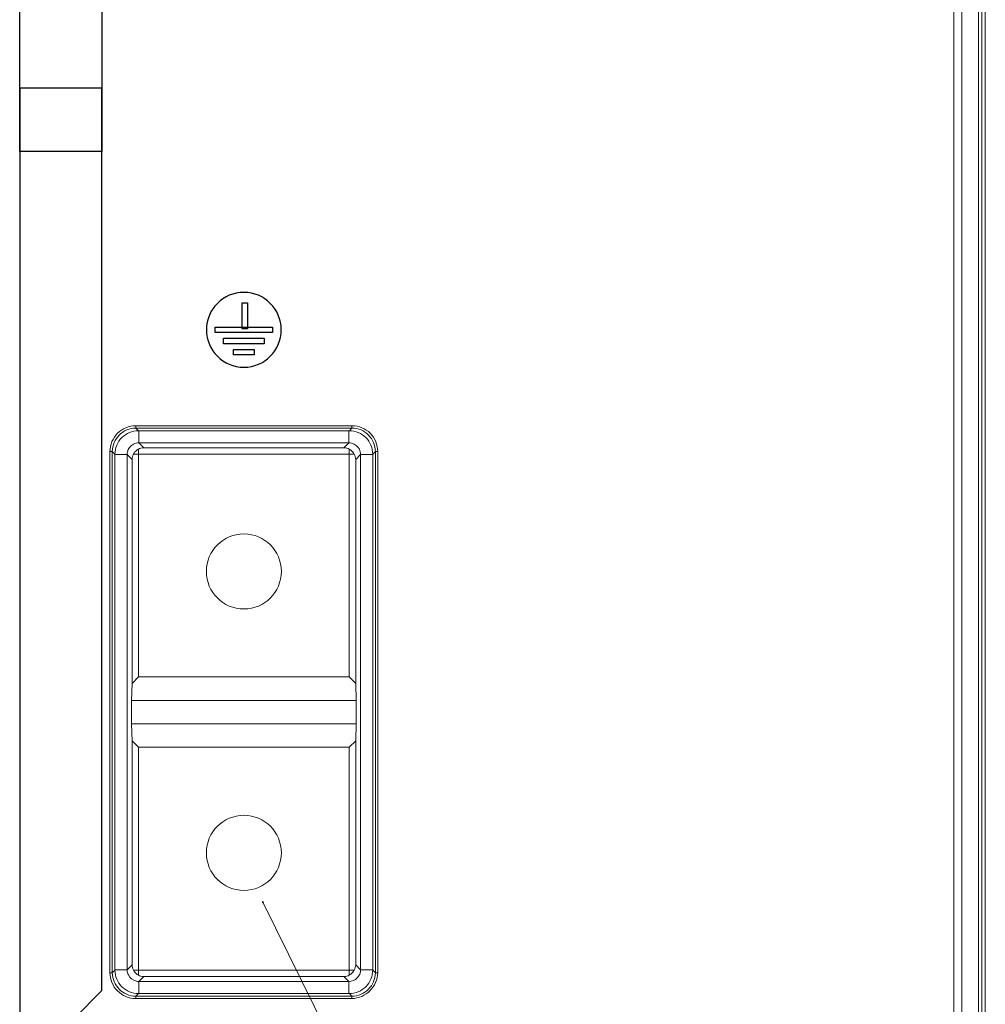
# Model space of a CAD drawing. Header units: millimetres. Extents: x -594 to 595, y -419 to 422.
# Tile 26 of 124: x -384 to -343, y 53 to 95. Entities that reach past the tile are written whole.
import ezdxf

# ---------------------------------------------------------------- set-up
doc = ezdxf.new("R2010")
doc.units = ezdxf.units.MM
doc.header["$MEASUREMENT"] = 0
doc.layers.add('layer 1', color=7, linetype='Continuous')

msp = doc.modelspace()

# ---------------------------------------------------------------- linework, layer by layer
at = {"layer": 'layer 1', "lineweight": 9}
for points in [[(-343.1827, 48.8568), (-343.1827, 48.8568), (-343.1827, 297.8562), (-343.1827, 297.8562)], [(-343.0403, 48.5136), (-343.0403, 48.5136), (-343.0403, 296.3518), (-343.0403, 296.3518)], [(-344.3898, 260.2332), (-344.3898, 260.2332), (-344.3898, 49.2109), (-344.3898, 49.2109)], [(-344.0363, 49.6982), (-344.0363, 49.6982), (-344.0363, 259.9441), (-344.0363, 259.9441)], [(-343.3291, 259.9441), (-343.3291, 259.9441), (-343.3291, 49.6982), (-343.3291, 49.6982)], [(-370.0684, 77.3693), (-370.0684, 77.3693), (-379.297, 77.3693), (-379.297, 77.3693)], [(-379.297, 77.2694), (-379.297, 77.2694), (-379.297, 77.3693), (-379.297, 77.3693)], [(-379.297, 77.2694), (-379.297, 77.2694), (-370.0684, 77.2694), (-370.0684, 77.2694)], [(-379.297, 77.2694), (-379.297, 77.2694), (-379.184, 77.1565), (-379.184, 77.1565)], [(-370.1813, 77.1565), (-370.1813, 77.1565), (-370.0684, 77.2694), (-370.0684, 77.2694)], [(-370.0684, 77.3693), (-370.0684, 77.3693), (-370.0684, 77.2694), (-370.0684, 77.2694)], [(-379.184, 77.1565), (-379.184, 77.1565), (-370.1813, 77.1565), (-370.1813, 77.1565)], [(-379.1661, 77.1393), (-379.1661, 77.1393), (-379.1661, 76.6396), (-379.1661, 76.6396)], [(-370.1992, 77.1393), (-370.1992, 77.1393), (-370.1992, 76.6396), (-370.1992, 76.6396)], [(-379.3919, 76.5861), (-379.5235, 76.5196), (-379.619, 76.3983), (-379.6526, 76.2547)], [(-379.1661, 76.6396), (-379.2435, 76.6397), (-379.3228, 76.6209), (-379.3919, 76.5861)], [(-378.955, 76.4285), (-379.035, 76.4285), (-379.113, 76.4087), (-379.1827, 76.3706)], [(-370.1992, 76.6396), (-370.1992, 76.6396), (-379.1661, 76.6396), (-379.1661, 76.6396)], [(-378.955, 76.4285), (-378.955, 76.4285), (-379.1661, 76.6396), (-379.1661, 76.6396)], [(-370.4103, 76.4285), (-370.4103, 76.4285), (-378.955, 76.4285), (-378.955, 76.4285)], [(-370.4103, 76.4285), (-370.4103, 76.4285), (-370.1992, 76.6396), (-370.1992, 76.6396)], [(-370.1827, 76.3706), (-370.2523, 76.4087), (-370.3304, 76.4285), (-370.4103, 76.4285)], [(-370.0845, 76.6264), (-370.1221, 76.6352), (-370.1606, 76.6397), (-370.1992, 76.6396)], [(-369.7531, 76.3656), (-369.8195, 76.4973), (-369.9409, 76.5928), (-370.0845, 76.6264)], [(-380.3955, 76.2708), (-380.3955, 76.2708), (-380.2956, 76.2708), (-380.2956, 76.2708)], [(-380.3955, 76.2708), (-380.3955, 76.2708), (-380.3955, 54.0421), (-380.3955, 54.0421)], [(-380.1827, 76.1578), (-380.1827, 76.1578), (-380.2956, 76.2708), (-380.2956, 76.2708)], [(-380.2956, 54.0422), (-380.2956, 54.0422), (-380.2956, 76.2708), (-380.2956, 76.2708)], [(-380.1827, 54.1551), (-380.1827, 54.1551), (-380.1827, 76.1578), (-380.1827, 76.1578)], [(-380.1655, 76.1399), (-380.1655, 76.1399), (-379.6658, 76.1399), (-379.6658, 76.1399)], [(-379.6526, 76.2547), (-379.6614, 76.2171), (-379.6659, 76.1786), (-379.6658, 76.1399)], [(-379.4547, 75.9288), (-379.4547, 75.9288), (-379.6658, 76.1399), (-379.6658, 76.1399)], [(-379.6658, 76.1399), (-379.6658, 76.1399), (-379.6658, 54.173), (-379.6658, 54.173)], [(-379.3968, 76.1565), (-379.4349, 76.0868), (-379.4547, 76.0088), (-379.4547, 75.9288)], [(-379.3968, 76.1565), (-379.3968, 76.1565), (-369.9685, 76.1565), (-369.9685, 76.1565)], [(-379.1827, 66.6565), (-379.1827, 66.6565), (-379.1827, 76.3706), (-379.1827, 76.3706)], [(-370.1827, 66.6565), (-370.1827, 66.6565), (-370.1827, 76.3706), (-370.1827, 76.3706)], [(-369.9106, 75.9288), (-369.9106, 76.0088), (-369.9305, 76.0868), (-369.9685, 76.1565)], [(-369.9106, 75.9288), (-369.9106, 75.9288), (-369.6995, 76.1399), (-369.6995, 76.1399)], [(-369.6995, 76.1399), (-369.6994, 76.2173), (-369.7182, 76.2966), (-369.7531, 76.3656)], [(-369.1998, 76.1399), (-369.1998, 76.1399), (-369.6995, 76.1399), (-369.6995, 76.1399)], [(-369.6995, 54.173), (-369.6995, 54.173), (-369.6995, 76.1399), (-369.6995, 76.1399)], [(-369.0697, 76.2708), (-369.0697, 76.2708), (-369.1827, 76.1578), (-369.1827, 76.1578)], [(-369.1827, 76.1578), (-369.1827, 76.1578), (-369.1827, 54.1551), (-369.1827, 54.1551)], [(-369.0697, 76.2708), (-369.0697, 76.2708), (-368.9699, 76.2708), (-368.9699, 76.2708)], [(-369.0697, 76.2708), (-369.0697, 76.2708), (-369.0697, 54.0422), (-369.0697, 54.0422)], [(-368.9699, 54.0422), (-368.9699, 54.0422), (-368.9699, 76.2708), (-368.9699, 76.2708)], [(-379.4547, 75.9288), (-379.4547, 75.9288), (-379.4547, 66.3844), (-379.4547, 66.3844)], [(-369.9106, 66.3844), (-369.9106, 66.3844), (-369.9106, 75.9288), (-369.9106, 75.9288)], [(-379.4801, 65.6565), (-379.4801, 65.6565), (-379.4547, 66.3844), (-379.4547, 66.3844)], [(-379.1827, 66.6565), (-379.1827, 66.6565), (-379.4547, 66.3844), (-379.4547, 66.3844)], [(-379.1827, 66.6565), (-379.1827, 66.6565), (-370.1827, 66.6565), (-370.1827, 66.6565)], [(-369.9106, 66.3844), (-369.9106, 66.3844), (-370.1827, 66.6565), (-370.1827, 66.6565)], [(-369.9106, 66.3844), (-369.9106, 66.3844), (-369.8852, 65.6565), (-369.8852, 65.6565)], [(-379.4801, 65.6565), (-379.4801, 65.6565), (-369.8852, 65.6565), (-369.8852, 65.6565)], [(-379.4801, 64.6565), (-379.4801, 64.6565), (-379.4801, 65.6565), (-379.4801, 65.6565)], [(-369.8852, 64.6565), (-369.8852, 64.6565), (-369.8852, 65.6565), (-369.8852, 65.6565)], [(-369.8852, 64.6565), (-369.8852, 64.6565), (-379.4801, 64.6565), (-379.4801, 64.6565)], [(-379.4547, 63.9285), (-379.4547, 63.9285), (-379.4801, 64.6565), (-379.4801, 64.6565)], [(-369.8852, 64.6565), (-369.8852, 64.6565), (-369.9106, 63.9285), (-369.9106, 63.9285)], [(-379.4547, 63.9285), (-379.4547, 63.9285), (-379.1827, 63.6565), (-379.1827, 63.6565)], [(-379.4547, 63.9285), (-379.4547, 63.9285), (-379.4547, 54.3841), (-379.4547, 54.3841)], [(-370.1827, 63.6565), (-370.1827, 63.6565), (-369.9106, 63.9285), (-369.9106, 63.9285)], [(-369.9106, 54.3841), (-369.9106, 54.3841), (-369.9106, 63.9285), (-369.9106, 63.9285)], [(-370.1827, 63.6565), (-370.1827, 63.6565), (-379.1827, 63.6565), (-379.1827, 63.6565)], [(-379.1827, 53.9423), (-379.1827, 53.9423), (-379.1827, 63.6565), (-379.1827, 63.6565)], [(-370.1827, 63.6565), (-370.1827, 63.6565), (-370.1827, 53.9423), (-370.1827, 53.9423)], [(-380.1655, 54.173), (-380.1655, 54.173), (-379.6658, 54.173), (-379.6658, 54.173)], [(-379.6658, 54.173), (-379.6659, 54.0957), (-379.6471, 54.0163), (-379.6123, 53.9473)], [(-379.4547, 54.3841), (-379.4547, 54.3841), (-379.6658, 54.173), (-379.6658, 54.173)], [(-379.4547, 54.3841), (-379.4547, 54.3042), (-379.4349, 54.2261), (-379.3968, 54.1565)], [(-369.9685, 54.1565), (-369.9305, 54.2261), (-369.9106, 54.3042), (-369.9106, 54.3841)], [(-369.9106, 54.3841), (-369.9106, 54.3841), (-369.6995, 54.173), (-369.6995, 54.173)], [(-369.1998, 54.173), (-369.1998, 54.173), (-369.6995, 54.173), (-369.6995, 54.173)], [(-380.2956, 54.0422), (-380.2956, 54.0422), (-380.3955, 54.0422), (-380.3955, 54.0422)], [(-380.2956, 54.0422), (-380.2956, 54.0422), (-380.1827, 54.1551), (-380.1827, 54.1551)], [(-379.6123, 53.9473), (-379.5459, 53.8156), (-379.4245, 53.7201), (-379.2809, 53.6865)], [(-379.3968, 54.1565), (-379.3968, 54.1565), (-369.9685, 54.1565), (-369.9685, 54.1565)], [(-379.1827, 53.9423), (-379.113, 53.9043), (-379.035, 53.8844), (-378.955, 53.8844)], [(-378.955, 53.8844), (-378.955, 53.8844), (-379.1661, 53.6733), (-379.1661, 53.6733)], [(-378.955, 53.8844), (-378.955, 53.8844), (-370.4103, 53.8844), (-370.4103, 53.8844)], [(-370.4103, 53.8844), (-370.3304, 53.8844), (-370.2523, 53.9043), (-370.1827, 53.9423)], [(-370.4103, 53.8844), (-370.4103, 53.8844), (-370.1992, 53.6733), (-370.1992, 53.6733)], [(-369.1827, 54.1551), (-369.1827, 54.1551), (-369.0697, 54.0422), (-369.0697, 54.0422)], [(-368.9699, 54.0422), (-368.9699, 54.0422), (-369.0697, 54.0422), (-369.0697, 54.0422)], [(-379.2809, 53.6865), (-379.2433, 53.6777), (-379.2048, 53.6733), (-379.1661, 53.6733)], [(-379.1661, 53.6733), (-379.1661, 53.6733), (-370.1992, 53.6733), (-370.1992, 53.6733)], [(-379.1661, 53.1736), (-379.1661, 53.1736), (-379.1661, 53.6733), (-379.1661, 53.6733)], [(-370.1992, 53.1736), (-370.1992, 53.1736), (-370.1992, 53.6733), (-370.1992, 53.6733)], [(-379.184, 53.1565), (-379.184, 53.1565), (-379.297, 53.0435), (-379.297, 53.0435)], [(-370.0684, 53.0435), (-370.0684, 53.0435), (-379.297, 53.0435), (-379.297, 53.0435)], [(-379.297, 52.9437), (-379.297, 52.9437), (-379.297, 53.0435), (-379.297, 53.0435)], [(-379.297, 52.9437), (-379.297, 52.9437), (-370.0684, 52.9437), (-370.0684, 52.9437)], [(-379.1841, 53.1565), (-379.1841, 53.1565), (-370.1813, 53.1565), (-370.1813, 53.1565)], [(-370.0684, 53.0435), (-370.0684, 53.0435), (-370.1813, 53.1565), (-370.1813, 53.1565)], [(-370.0684, 53.0435), (-370.0684, 53.0435), (-370.0684, 52.9437), (-370.0684, 52.9437)]]:
    msp.add_open_spline(points, degree=3, dxfattribs=at)
at = {"layer": 'layer 1', "color": 252}
for points in [[(-380.7495, 219.5524), (-380.7495, 219.5524), (-384.2495, 219.5524), (-384.2495, 219.5524), (-384.2495, 219.5524), (-384.2495, 219.5524), (-384.2495, 89.062), (-384.2495, 89.062), (-384.2495, 89.062), (-384.2495, 89.062), (-380.7495, 89.062), (-380.7495, 89.062), (-380.7495, 89.062), (-380.7495, 89.062), (-380.7495, 219.5524), (-380.7495, 219.5524)], [(-384.2495, 91.7674), (-384.2495, 91.7674), (-380.7495, 91.7674), (-380.7495, 91.7674), (-380.7495, 91.7674), (-380.7495, 91.7674), (-380.7495, 53.2835), (-380.7495, 53.2835), (-380.7495, 53.2835), (-380.7495, 53.2835), (-384.2495, 49.7445), (-384.2495, 49.7445), (-384.2495, 49.7445), (-384.2495, 49.7445), (-384.2495, 91.7674), (-384.2495, 91.7674)]]:
    msp.add_open_spline(points, degree=3, knots=[0, 0, 0, 0, 0.2, 0.2, 0.2, 0.2, 0.4, 0.4, 0.4, 0.4, 0.6, 0.6, 0.6, 0.6, 1, 1, 1, 1], dxfattribs=at)
at = {"layer": 'layer 1', "color": 250, "lineweight": 25}
msp.add_open_spline([(-374.6826, 83.0576), (-373.8011, 83.0576), (-373.0862, 82.3427), (-373.0862, 81.4612), (-373.0862, 81.4612), (-373.0862, 80.5798), (-373.8011, 79.8649), (-374.6826, 79.8649), (-374.6826, 79.8649), (-375.5641, 79.8649), (-376.2791, 80.5798), (-376.2791, 81.4612), (-376.2791, 81.4612), (-376.2791, 82.3427), (-375.5641, 83.0576), (-374.6826, 83.0576)], degree=3, knots=[0, 0, 0, 0, 0.2, 0.2, 0.2, 0.2, 0.4, 0.4, 0.4, 0.4, 0.6, 0.6, 0.6, 0.6, 1, 1, 1, 1], dxfattribs=at)
at = {"layer": 'layer 1', "color": 250}
for points in [[(-374.7616, 81.4992), (-374.7616, 81.4992), (-374.5294, 81.4992), (-374.5294, 81.4992), (-374.5294, 81.4992), (-374.5294, 81.4992), (-374.5294, 82.6144), (-374.5294, 82.6144), (-374.5294, 82.6144), (-374.5294, 82.6144), (-374.7616, 82.6144), (-374.7616, 82.6144), (-374.7616, 82.6144), (-374.7616, 82.6144), (-374.7616, 81.4992), (-374.7616, 81.4992)], [(-375.9023, 81.3454), (-375.9023, 81.3454), (-373.4629, 81.3454), (-373.4629, 81.3454), (-373.4629, 81.3454), (-373.4629, 81.3454), (-373.4629, 81.5771), (-373.4629, 81.5771), (-373.4629, 81.5771), (-373.4629, 81.5771), (-375.9023, 81.5771), (-375.9023, 81.5771), (-375.9023, 81.5771), (-375.9023, 81.5771), (-375.9023, 81.3454), (-375.9023, 81.3454)], [(-375.5539, 80.8675), (-375.5539, 80.8675), (-373.8114, 80.8675), (-373.8114, 80.8675), (-373.8114, 80.8675), (-373.8114, 80.8675), (-373.8114, 81.0993), (-373.8114, 81.0993), (-373.8114, 81.0993), (-373.8114, 81.0993), (-375.5539, 81.0993), (-375.5539, 81.0993), (-375.5539, 81.0993), (-375.5539, 81.0993), (-375.5539, 80.8675), (-375.5539, 80.8675)], [(-375.1182, 80.3883), (-375.1182, 80.3883), (-374.2471, 80.3883), (-374.2471, 80.3883), (-374.2471, 80.3883), (-374.2471, 80.3883), (-374.2471, 80.6203), (-374.2471, 80.6203), (-374.2471, 80.6203), (-374.2471, 80.6203), (-375.1182, 80.6203), (-375.1182, 80.6203), (-375.1182, 80.6203), (-375.1182, 80.6203), (-375.1182, 80.3883), (-375.1182, 80.3883)]]:
    msp.add_open_spline(points, degree=3, knots=[0, 0, 0, 0, 0.2, 0.2, 0.2, 0.2, 0.4, 0.4, 0.4, 0.4, 0.6, 0.6, 0.6, 0.6, 1, 1, 1, 1], dxfattribs=at)
at = {"layer": 'layer 1', "lineweight": 9}
for points, knots in [([(-379.297, 77.2694), (-379.4283, 77.2695), (-379.5611, 77.242), (-379.6828, 77.19), (-379.6828, 77.19), (-379.8015, 77.1394), (-379.9096, 77.0654), (-380.0006, 76.9744), (-380.0006, 76.9744), (-380.0916, 76.8834), (-380.1656, 76.7753), (-380.2162, 76.6566), (-380.2162, 76.6566), (-380.2682, 76.5349), (-380.2957, 76.4021), (-380.2956, 76.2708)], [0, 0, 0, 0, 0.2, 0.2, 0.2, 0.2, 0.4, 0.4, 0.4, 0.4, 0.6, 0.6, 0.6, 0.6, 1, 1, 1, 1]), ([(-379.297, 77.3693), (-379.4397, 77.3679), (-379.584, 77.3407), (-379.7169, 77.2859), (-379.7169, 77.2859), (-379.8498, 77.2311), (-379.9713, 77.1486), (-380.0731, 77.0486)], [0, 0, 0, 0, 0.3333333, 0.3333333, 0.3333333, 0.3333333, 1, 1, 1, 1]), ([(-369.2906, 77.0469), (-369.3916, 77.1482), (-369.5138, 77.2306), (-369.6472, 77.2858), (-369.6472, 77.2858), (-369.7806, 77.3411), (-369.9253, 77.3691), (-370.0684, 77.3693)], [0, 0, 0, 0, 0.3333333, 0.3333333, 0.3333333, 0.3333333, 1, 1, 1, 1]), ([(-369.0697, 76.2708), (-369.0697, 76.4021), (-369.0972, 76.5349), (-369.1491, 76.6566), (-369.1491, 76.6566), (-369.1998, 76.7753), (-369.2737, 76.8834), (-369.3648, 76.9744), (-369.3648, 76.9744), (-369.4558, 77.0654), (-369.5639, 77.1394), (-369.6826, 77.19), (-369.6826, 77.19), (-369.8043, 77.242), (-369.9371, 77.2695), (-370.0684, 77.2694)], [0, 0, 0, 0, 0.2, 0.2, 0.2, 0.2, 0.4, 0.4, 0.4, 0.4, 0.6, 0.6, 0.6, 0.6, 1, 1, 1, 1]), ([(-380.0731, 77.0486), (-380.1744, 76.9475), (-380.2568, 76.8253), (-380.312, 76.692), (-380.312, 76.692), (-380.3673, 76.5585), (-380.3953, 76.4139), (-380.3955, 76.2708)], [0, 0, 0, 0, 0.3333333, 0.3333333, 0.3333333, 0.3333333, 1, 1, 1, 1]), ([(-380.1827, 76.1578), (-380.1827, 76.2877), (-380.1569, 76.4189), (-380.1068, 76.5401), (-380.1068, 76.5401), (-380.0567, 76.6612), (-379.9822, 76.7723), (-379.8904, 76.8641)], [0, 0, 0, 0, 0.3333333, 0.3333333, 0.3333333, 0.3333333, 1, 1, 1, 1]), ([(-379.8904, 76.8641), (-379.7985, 76.956), (-379.6874, 77.0305), (-379.5663, 77.0806), (-379.5663, 77.0806), (-379.4452, 77.1307), (-379.314, 77.1565), (-379.184, 77.1565)], [0, 0, 0, 0, 0.3333333, 0.3333333, 0.3333333, 0.3333333, 1, 1, 1, 1]), ([(-370.1813, 77.1565), (-370.0514, 77.1565), (-369.9202, 77.1307), (-369.7991, 77.0806), (-369.7991, 77.0806), (-369.6779, 77.0305), (-369.5669, 76.956), (-369.475, 76.8641)], [0, 0, 0, 0, 0.3333333, 0.3333333, 0.3333333, 0.3333333, 1, 1, 1, 1]), ([(-369.475, 76.8641), (-369.3832, 76.7723), (-369.3087, 76.6612), (-369.2586, 76.5401), (-369.2586, 76.5401), (-369.2085, 76.4189), (-369.1827, 76.2877), (-369.1827, 76.1578)], [0, 0, 0, 0, 0.3333333, 0.3333333, 0.3333333, 0.3333333, 1, 1, 1, 1]), ([(-368.9699, 76.2708), (-368.9713, 76.4135), (-368.9984, 76.5578), (-369.0533, 76.6907), (-369.0533, 76.6907), (-369.1081, 76.8236), (-369.1906, 76.9451), (-369.2906, 77.0469)], [0, 0, 0, 0, 0.3333333, 0.3333333, 0.3333333, 0.3333333, 1, 1, 1, 1]), ([(-379.1827, 76.3706), (-379.2044, 76.3587), (-379.2253, 76.3453), (-379.2452, 76.3305), (-379.2452, 76.3305), (-379.3071, 76.2843), (-379.36, 76.224), (-379.3968, 76.1565)], [0, 0, 0, 0, 0.3333333, 0.3333333, 0.3333333, 0.3333333, 1, 1, 1, 1]), ([(-369.9685, 76.1565), (-369.9804, 76.1782), (-369.9938, 76.1991), (-370.0087, 76.219), (-370.0087, 76.219), (-370.0549, 76.2809), (-370.1152, 76.3337), (-370.1827, 76.3706)], [0, 0, 0, 0, 0.3333333, 0.3333333, 0.3333333, 0.3333333, 1, 1, 1, 1]), ([(-373.0827, 71.1565), (-373.0827, 72.0401), (-373.799, 72.7565), (-374.6827, 72.7565), (-374.6827, 72.7565), (-375.5663, 72.7565), (-376.2827, 72.0401), (-376.2827, 71.1565), (-376.2827, 71.1565), (-376.2827, 70.2728), (-375.5663, 69.5565), (-374.6827, 69.5565), (-374.6827, 69.5565), (-373.799, 69.5565), (-373.0827, 70.2728), (-373.0827, 71.1565)], [0, 0, 0, 0, 0.2, 0.2, 0.2, 0.2, 0.4, 0.4, 0.4, 0.4, 0.6, 0.6, 0.6, 0.6, 1, 1, 1, 1]), ([(-373.0827, 59.1565), (-373.0827, 60.0401), (-373.799, 60.7565), (-374.6827, 60.7565), (-374.6827, 60.7565), (-375.5663, 60.7565), (-376.2827, 60.0401), (-376.2827, 59.1565), (-376.2827, 59.1565), (-376.2827, 58.2728), (-375.5663, 57.5565), (-374.6827, 57.5565), (-374.6827, 57.5565), (-373.799, 57.5565), (-373.0827, 58.2728), (-373.0827, 59.1565)], [0, 0, 0, 0, 0.2, 0.2, 0.2, 0.2, 0.4, 0.4, 0.4, 0.4, 0.6, 0.6, 0.6, 0.6, 1, 1, 1, 1]), ([(-373.8822, 57.0842), (-373.8822, 57.0842), (-373.8377, 57.0504), (-373.8377, 57.0504), (-373.8377, 57.0504), (-373.8377, 57.0504), (-373.8825, 57.0283), (-373.8825, 57.0283), (-373.8825, 57.0283), (-373.8825, 57.0283), (-373.8822, 57.0842), (-373.8822, 57.0842)], [0, 0, 0, 0, 0.25, 0.25, 0.25, 0.25, 0.5, 0.5, 0.5, 0.5, 1, 1, 1, 1]), ([(-373.8822, 57.0842), (-373.8822, 57.0842), (-362.2691, 33.5604), (-362.2691, 33.5604), (-362.2691, 33.5604), (-362.2691, 33.5604), (-362.4441, 36.0604), (-362.4441, 36.0604), (-362.4441, 36.0604), (-362.4441, 36.0604), (-362.6441, 36.0604), (-362.6441, 36.0604)], [0, 0, 0, 0, 0.25, 0.25, 0.25, 0.25, 0.5, 0.5, 0.5, 0.5, 1, 1, 1, 1]), ([(-370.1992, 53.6733), (-370.0717, 53.6732), (-369.9388, 53.7263), (-369.8457, 53.8193), (-369.8457, 53.8193), (-369.7526, 53.9124), (-369.6994, 54.0454), (-369.6995, 54.173)], [0, 0, 0, 0, 0.3333333, 0.3333333, 0.3333333, 0.3333333, 1, 1, 1, 1]), ([(-380.3955, 54.0421), (-380.3941, 53.8995), (-380.3669, 53.7552), (-380.3121, 53.6223), (-380.3121, 53.6223), (-380.2573, 53.4894), (-380.1748, 53.3678), (-380.0748, 53.2661)], [0, 0, 0, 0, 0.3333333, 0.3333333, 0.3333333, 0.3333333, 1, 1, 1, 1]), ([(-380.2956, 54.0422), (-380.2957, 53.9109), (-380.2682, 53.7781), (-380.2162, 53.6564), (-380.2162, 53.6564), (-380.1656, 53.5377), (-380.0916, 53.4296), (-380.0006, 53.3386), (-380.0006, 53.3386), (-379.9096, 53.2475), (-379.8015, 53.1736), (-379.6828, 53.1229), (-379.6828, 53.1229), (-379.5611, 53.071), (-379.4283, 53.0435), (-379.297, 53.0435)], [0, 0, 0, 0, 0.2, 0.2, 0.2, 0.2, 0.4, 0.4, 0.4, 0.4, 0.6, 0.6, 0.6, 0.6, 1, 1, 1, 1]), ([(-379.8904, 53.4488), (-379.9822, 53.5407), (-380.0567, 53.6517), (-380.1068, 53.7729), (-380.1068, 53.7729), (-380.1569, 53.894), (-380.1827, 54.0252), (-380.1827, 54.1551)], [0, 0, 0, 0, 0.3333333, 0.3333333, 0.3333333, 0.3333333, 1, 1, 1, 1]), ([(-379.3968, 54.1565), (-379.385, 54.1347), (-379.3716, 54.1139), (-379.3567, 54.0939), (-379.3567, 54.0939), (-379.3105, 54.0321), (-379.2502, 53.9792), (-379.1827, 53.9423)], [0, 0, 0, 0, 0.3333333, 0.3333333, 0.3333333, 0.3333333, 1, 1, 1, 1]), ([(-370.1827, 53.9423), (-370.1609, 53.9542), (-370.1401, 53.9676), (-370.1202, 53.9825), (-370.1202, 53.9825), (-370.0583, 54.0287), (-370.0054, 54.089), (-369.9685, 54.1565)], [0, 0, 0, 0, 0.3333333, 0.3333333, 0.3333333, 0.3333333, 1, 1, 1, 1]), ([(-370.1813, 53.1565), (-369.9164, 53.1563), (-369.6623, 53.2615), (-369.475, 53.4488), (-369.475, 53.4488), (-369.2877, 53.6361), (-369.1826, 53.8902), (-369.1827, 54.1551)], [0, 0, 0, 0, 0.3333333, 0.3333333, 0.3333333, 0.3333333, 1, 1, 1, 1]), ([(-370.0684, 53.0435), (-369.9371, 53.0435), (-369.8043, 53.071), (-369.6826, 53.1229), (-369.6826, 53.1229), (-369.5639, 53.1736), (-369.4558, 53.2475), (-369.3648, 53.3386), (-369.3648, 53.3386), (-369.2737, 53.4296), (-369.1998, 53.5377), (-369.1491, 53.6564), (-369.1491, 53.6564), (-369.0972, 53.7781), (-369.0697, 53.9109), (-369.0697, 54.0422)], [0, 0, 0, 0, 0.2, 0.2, 0.2, 0.2, 0.4, 0.4, 0.4, 0.4, 0.6, 0.6, 0.6, 0.6, 1, 1, 1, 1]), ([(-370.0684, 52.9437), (-369.9265, 52.9438), (-369.7833, 52.9763), (-369.6525, 53.034), (-369.6525, 53.034), (-369.5215, 53.0918), (-369.4028, 53.1749), (-369.3018, 53.2757), (-369.3018, 53.2757), (-369.2008, 53.3766), (-369.1175, 53.4952), (-369.0598, 53.6262), (-369.0598, 53.6262), (-369.0021, 53.7571), (-368.97, 53.9003), (-368.9699, 54.0422)], [0, 0, 0, 0, 0.2, 0.2, 0.2, 0.2, 0.4, 0.4, 0.4, 0.4, 0.6, 0.6, 0.6, 0.6, 1, 1, 1, 1]), ([(-379.1841, 53.1565), (-379.314, 53.1565), (-379.4452, 53.1823), (-379.5663, 53.2324), (-379.5663, 53.2324), (-379.6874, 53.2825), (-379.7985, 53.3569), (-379.8904, 53.4488)], [0, 0, 0, 0, 0.3333333, 0.3333333, 0.3333333, 0.3333333, 1, 1, 1, 1]), ([(-380.0748, 53.2661), (-379.9737, 53.1648), (-379.8516, 53.0824), (-379.7182, 53.0271), (-379.7182, 53.0271), (-379.5847, 52.9719), (-379.4401, 52.9439), (-379.297, 52.9437)], [0, 0, 0, 0, 0.3333333, 0.3333333, 0.3333333, 0.3333333, 1, 1, 1, 1])]:
    msp.add_open_spline(points, degree=3, knots=knots, dxfattribs=at)

doc.saveas('drawing.dxf')
